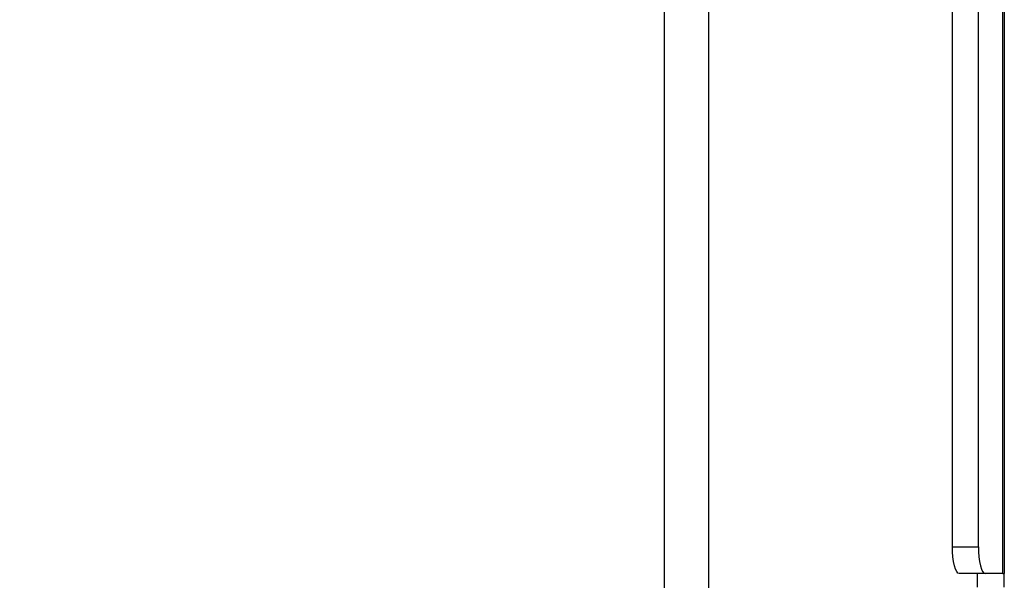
# Model space of a CAD drawing. Header units: inches. Extents: x 0.3 to 33.8, y 0.2 to 21.7.
# Tile 46 of 192: x 7.853 to 8.311, y 10.72 to 10.981. Entities that reach past the tile are written whole.
import ezdxf

# ---------------------------------------------------------------- set-up
doc = ezdxf.new("R2010")
doc.units = ezdxf.units.IN
doc.header["$MEASUREMENT"] = 0
doc.layers.add('BORDERS', color=7, linetype='Continuous')
doc.styles.add('SLDTEXTSTYLE0', font='TXT', dxfattribs={"width": 0.75})
doc.dimstyles.new('SLDDIMSTYLE0', dxfattribs={"dimtxt": 0.137795, "dimasz": 0.13, "dimexe": 0, "dimexo": 0.0625, "dimgap": 0.034449, "dimtad": 1, "dimdec": 3, "dimlfac": 10, "dimrnd": 1e-09, "dimzin": 4, "dimdsep": 46, "dimtxsty": 'SLDTEXTSTYLE0', "dimsah": 1, "dimcen": 0.09, "dimadec": 0, "dimazin": 1, "dimtfac": 1, "dimtdec": 3, "dimtofl": 0, "dimtmove": 0, "dimatfit": 3, "dimfxl": 0, "dimfrac": 2, "dimtolj": 1, "dimtzin": 12, "dimarcsym": 0})

# ---------------------------------------------------------------- blocks, each defined once
blk = doc.blocks.new('_D_8')
at = {"layer": 'BORDERS'}
for p, q in [((8.12913, 12.40217), (7.18906, 12.40217)), ((7.22843, 10.50717), (7.22843, 12.40217)), ((6.80351, 11.69555), (6.80351, 11.73754)), ((6.80351, 11.73754), (7.02226, 11.73754)), ((7.02226, 11.73754), (7.02226, 11.69555)), ((6.80351, 11.39011), (6.80351, 11.34812)), ((7.02226, 11.34812), (7.02226, 11.39011)), ((6.80351, 11.34812), (7.02226, 11.34812)), ((8.12913, 10.50717), (7.18906, 10.50717))]:
    blk.add_line(p, q, dxfattribs=at)
for points in [[(7.22843, 12.40217), (7.20843, 12.27217), (7.24843, 12.27217)], [(7.22843, 10.50717), (7.24843, 10.63717), (7.20843, 10.63717)]]:
    blk.add_solid(points, dxfattribs=at)
at = {"layer": 'BORDERS', "char_height": 0.137795, "attachment_point": 1, "rotation": 90, "style": 'SLDTEXTSTYLE0'}
for s, insert in [('18.950', (7.0508, 11.26284)), ('481', (6.84464, 11.39011))]:
    blk.add_mtext(s, dxfattribs=dict(at, insert=insert))

msp = doc.modelspace()

# ---------------------------------------------------------------- linework, layer by layer
at = {"color": 7, "linetype": 'Continuous', "lineweight": 25}
for p, q in [((8.15276, 10.69567), (8.15276, 12.21367)), ((8.17313, 12.21367), (8.17313, 10.69567)), ((8.30994, 10.72342), (8.30994, 12.18592)), ((8.31063, 12.18592), (8.31063, 10.72342)), ((8.2865, 10.73592), (8.2865, 12.17342)), ((8.29857, 10.73592), (8.29857, 12.17342)), ((8.2865, 10.73592), (8.29857, 10.73592)), ((8.30181, 10.72342), (8.28973, 10.72342)), ((8.29813, 10.71717), (8.29813, 10.72342)), ((8.30994, 10.72342), (8.30181, 10.72342)), ((8.30994, 10.72342), (8.31063, 10.72342)), ((8.31063, 10.71717), (8.31063, 10.72342))]:
    msp.add_line(p, q, dxfattribs=at)
at = {"color": 7, "linetype": 'Continuous', "lineweight": 25, "flags": 128}
for points in [[(8.28973, 10.72342), (8.2891, 10.72366), (8.2885, 10.72437), (8.28794, 10.72553), (8.28745, 10.72708), (8.28704, 10.72898), (8.28674, 10.73114), (8.28656, 10.73348), (8.2865, 10.73592)], [(8.29857, 10.73592), (8.29863, 10.73348), (8.29882, 10.73114), (8.29912, 10.72898), (8.29952, 10.72708), (8.30001, 10.72553), (8.30057, 10.72437), (8.30118, 10.72366), (8.30181, 10.72342)]]:
    msp.add_lwpolyline(points, dxfattribs=at)

# ---------------------------------------------------------------- dimensions: what is measured, and where the dimension line sits
at = {"layer": 'BORDERS'}
dim = msp.add_linear_dim(base=(7.22843, 12.40217), p1=(8.1685, 10.50717), p2=(8.1685, 12.40217), angle=90, dimstyle='SLDDIMSTYLE0', dxfattribs=at)
dim.commit()
dim.dimension.update_dxf_attribs({"geometry": '_D_8', "text_midpoint": (7.22843, 11.54283), "dimtype": 160})

doc.saveas('drawing.dxf')
